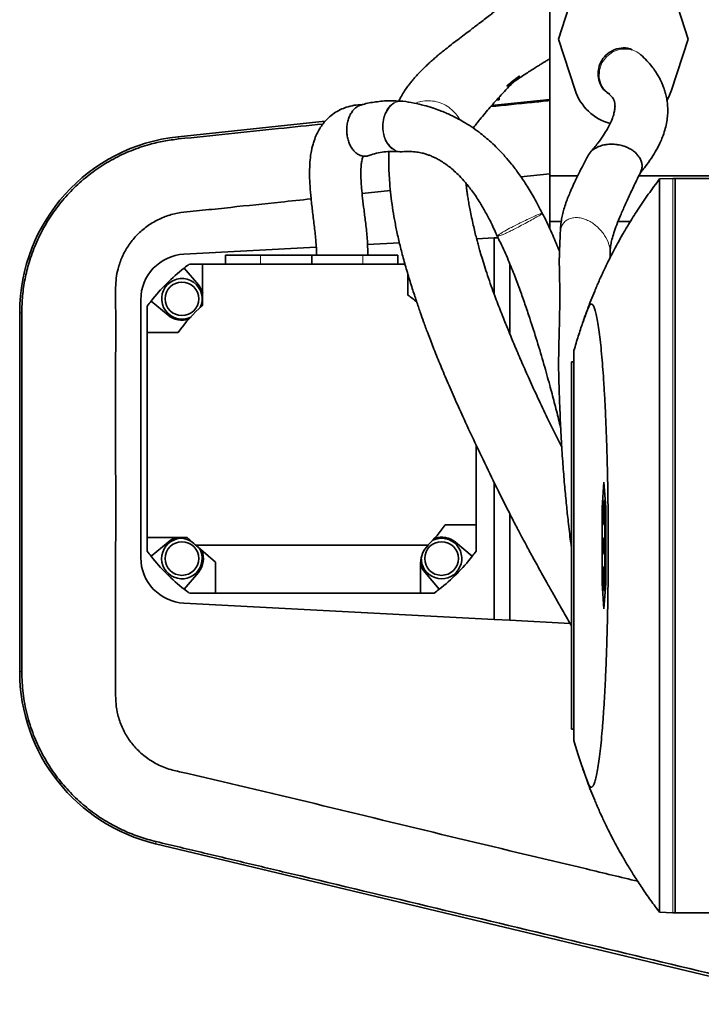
# Model space of a CAD drawing. Header units: millimetres. Extents: x 0 to 11920, y 0 to 8400.
# Tile 3 of 58: x 2348 to 2617, y 1274 to 1663. Entities that reach past the tile are written whole.
import ezdxf

# ---------------------------------------------------------------- set-up
doc = ezdxf.new("R2010")
doc.units = ezdxf.units.MM
doc.header["$LTSCALE"] = 20

msp = doc.modelspace()

# ---------------------------------------------------------------- linework, layer by layer
at = {"color": 7, "linetype": 'Continuous', "lineweight": 35}
for p, q in [((2557.21, 1601.51), (2557.21, 1709.51)), ((2567.2, 1675.73), (2560.58, 1655.51)), ((2611.83, 1655.51), (2605.21, 1675.73)), ((2560.58, 1655.51), (2567.2, 1635.29)), ((2605.21, 1635.29), (2611.83, 1655.51)), ((2593.13, 1649.29), (2593.02, 1649.39)), ((2593.38, 1649.05), (2593.48, 1648.95)), ((2498.75, 1630.96), (2499.11, 1630.99)), ((2499, 1630.95), (2498.76, 1630.98)), ((2557.21, 1631.64), (2534.19, 1629.25)), ((2536.2, 1631.51), (2537.21, 1631.51)), ((2537.21, 1632.62), (2537.21, 1631.51)), ((2468.5, 1623.03), (2410.44, 1616.96)), ((2545.79, 1601.05), (2557.21, 1602.24)), ((2568.18, 1601.51), (2557.21, 1601.51)), ((2557.21, 1583.51), (2557.21, 1601.51)), ((2746.09, 1601.51), (2592.32, 1601.51)), ((2600.55, 1600.3), (2605.71, 1600.48)), ((2605.71, 1600.48), (2606.71, 1600.51)), ((2606.71, 1600.51), (2606.71, 1310.51)), ((2606.71, 1600.51), (2643.18, 1600.51)), ((2483.06, 1594.49), (2494.25, 1595.66)), ((2557.21, 1583.51), (2561.71, 1583.51)), ((2557.21, 1580.43), (2557.21, 1583.51)), ((2584.13, 1583.51), (2589.02, 1583.51)), ((2485.16, 1574.38), (2497.78, 1575.04)), ((2528.26, 1576.64), (2535.14, 1577)), ((2535.14, 1577), (2536.66, 1577.08)), ((2535.14, 1555), (2535.14, 1577)), ((2536.36, 1577.82), (2536.53, 1577.52)), ((2412.7, 1570.58), (2464.93, 1573.32)), ((2580.96, 1569.15), (2581.01, 1570.85)), ((2420.07, 1566.69), (2414.81, 1566.69)), ((2420.07, 1566.69), (2420.07, 1550.37)), ((2500.02, 1566.69), (2420.07, 1566.69)), ((2429.14, 1570.18), (2429.14, 1566.69)), ((2429.14, 1570.18), (2442.92, 1570.18)), ((2442.92, 1570.18), (2463.14, 1570.18)), ((2463.14, 1570.18), (2463.14, 1566.69)), ((2463.14, 1570.18), (2483.36, 1570.18)), ((2483.36, 1570.18), (2497.14, 1570.18)), ((2497.14, 1566.69), (2497.14, 1570.18)), ((2541.38, 1566.77), (2541.38, 1539.06)), ((2418.39, 1558.41), (2412.76, 1565.11)), ((2501.14, 1554.42), (2501.14, 1562.6)), ((2395.64, 1450.77), (2395.64, 1552.6)), ((2399.71, 1552.06), (2406.41, 1546.44)), ((2347.81, 1547.45), (2347.81, 1405.76)), ((2398.14, 1550.02), (2398.14, 1539.69)), ((2398.14, 1539.69), (2398.14, 1458.69)), ((2410.41, 1539.69), (2398.14, 1539.69)), ((2566.71, 1378.51), (2566.71, 1532.51)), ((2566.71, 1528.01), (2565.71, 1528.01)), ((2565.71, 1383.01), (2565.71, 1528.01)), ((2528.14, 1463.69), (2528.14, 1495.08)), ((2535.14, 1426.37), (2535.14, 1480.56)), ((2578.57, 1480.51), (2577.88, 1470.51)), ((2579.27, 1470.51), (2578.57, 1480.51)), ((2578.52, 1473.15), (2579.07, 1473.35)), ((2577.88, 1470.51), (2577.88, 1440.51)), ((2578.52, 1470.42), (2577.88, 1470.51)), ((2578.52, 1473.15), (2578.52, 1469.15)), ((2578.61, 1473.15), (2578.52, 1473.15)), ((2578.61, 1473.15), (2579.08, 1473.31)), ((2578.61, 1469.15), (2578.61, 1473.15)), ((2579.27, 1440.51), (2579.27, 1470.51)), ((2541.38, 1468.06), (2541.38, 1426.05)), ((2578.25, 1469.15), (2578.52, 1469.25)), ((2578.25, 1469.15), (2578.25, 1467.88)), ((2578.52, 1469.15), (2578.25, 1469.15)), ((2578.25, 1467.88), (2578.52, 1467.88)), ((2578.25, 1467.88), (2578.52, 1467.77)), ((2578.52, 1467.88), (2578.52, 1463.88)), ((2578.61, 1469.15), (2579.27, 1469.38)), ((2578.89, 1469.15), (2578.61, 1469.15)), ((2578.61, 1467.88), (2579.27, 1467.64)), ((2578.61, 1467.88), (2578.89, 1467.88)), ((2578.61, 1463.88), (2578.61, 1467.88)), ((2578.89, 1469.15), (2579.27, 1469.28)), ((2578.89, 1467.88), (2578.89, 1469.15)), ((2578.89, 1467.88), (2579.27, 1467.74)), ((2515.88, 1463.69), (2528.14, 1463.69)), ((2528.14, 1453.35), (2528.14, 1463.69)), ((2578.52, 1463.88), (2578.61, 1463.88)), ((2578.52, 1463.88), (2579.27, 1463.6)), ((2578.61, 1463.88), (2579.27, 1463.64)), ((2578.9, 1463.74), (2578.9, 1458.52)), ((2398.14, 1458.69), (2413.94, 1458.69)), ((2398.14, 1458.69), (2398.14, 1453.35)), ((2417.39, 1455.69), (2413.94, 1458.69)), ((2578.35, 1458.3), (2578.36, 1457.14)), ((2578.56, 1457.13), (2578.57, 1458.14)), ((2578.57, 1458.14), (2579.27, 1458.43)), ((2578.57, 1458.14), (2578.95, 1457.31)), ((2406.41, 1456.93), (2399.71, 1451.31)), ((2417.28, 1455.69), (2417.39, 1455.69)), ((2417.39, 1455.69), (2509.06, 1455.69)), ((2417.39, 1455.69), (2425.14, 1448.95)), ((2526.57, 1451.31), (2519.87, 1456.93)), ((2578.24, 1455.46), (2578.61, 1455.46)), ((2578.36, 1457.14), (2578.56, 1457.08)), ((2578.86, 1456.51), (2578.63, 1457.01)), ((2578.69, 1455.16), (2578.86, 1455.16)), ((2578.86, 1452.84), (2578.86, 1456.51)), ((2578.95, 1457.31), (2579.27, 1457.4)), ((2578.95, 1457.31), (2578.95, 1452.84)), ((2578.63, 1453.35), (2578.86, 1453.29)), ((2578.86, 1452.84), (2579.27, 1452.69)), ((2578.95, 1452.84), (2578.86, 1452.84)), ((2578.9, 1452.2), (2578.9, 1447.29)), ((2578.95, 1452.84), (2579.27, 1452.72)), ((2425.14, 1436.69), (2425.14, 1448.95)), ((2506.14, 1448.62), (2506.14, 1436.69)), ((2578.52, 1447.15), (2579.27, 1447.43)), ((2578.61, 1447.15), (2578.52, 1447.15)), ((2578.52, 1447.15), (2578.52, 1437.88)), ((2578.61, 1447.15), (2579.27, 1447.38)), ((2578.61, 1437.88), (2578.61, 1447.15)), ((2412.76, 1438.26), (2418.39, 1444.96)), ((2507.89, 1444.96), (2513.52, 1438.26)), ((2578.52, 1440.61), (2577.88, 1440.51)), ((2577.88, 1440.51), (2578.57, 1430.51)), ((2578.57, 1430.51), (2579.27, 1440.51)), ((2414.81, 1436.69), (2425.14, 1436.69)), ((2506.14, 1436.69), (2425.14, 1436.69)), ((2506.14, 1436.69), (2511.47, 1436.69)), ((2578.52, 1437.88), (2579.07, 1437.67)), ((2578.52, 1437.88), (2578.61, 1437.88)), ((2578.61, 1437.88), (2579.08, 1437.71)), ((2535.14, 1426.37), (2412.7, 1432.79)), ((2541.38, 1426.05), (2535.14, 1426.37)), ((2541.38, 1426.05), (2565.15, 1424.8)), ((2566.71, 1383.01), (2565.71, 1383.01)), ((2401.46, 1337.78), (2707.12, 1264.74)), ((2600.55, 1310.73), (2605.71, 1310.55)), ((2605.71, 1310.55), (2606.71, 1310.51)), ((2606.71, 1310.51), (2643.18, 1310.51))]:
    msp.add_line(p, q, dxfattribs=at)
at = {"color": 8, "linetype": 'Continuous', "lineweight": 18}
for p, q in [((2410.44, 1616.96), (2410.54, 1616.07)), ((2605.71, 1600.48), (2605.71, 1310.55)), ((2442.92, 1570.18), (2442.92, 1566.69)), ((2483.36, 1570.18), (2483.36, 1566.69)), ((2347.81, 1547.45), (2348.63, 1547.45)), ((2347.81, 1405.76), (2348.64, 1405.76)), ((2401.46, 1337.78), (2401.68, 1338.66))]:
    msp.add_line(p, q, dxfattribs=at)
at = {"color": 8, "linetype": 'Continuous', "lineweight": 18, "flags": 128}
msp.add_lwpolyline([(2592.99, 1649.4), (2592.49, 1649.84), (2591.5, 1650.49), (2589.95, 1651.17), (2588.23, 1651.57), (2585.02, 1651.49), (2582.11, 1650.48), (2579.65, 1648.68), (2577.78, 1646.15), (2576.8, 1643.29), (2576.72, 1640.16), (2577.65, 1637.15), (2578.02, 1636.49), (2578.02, 1636.49), (2578.02, 1636.49)], dxfattribs=at)
at = {"color": 7, "linetype": 'Continuous', "lineweight": 35, "flags": 128}
for points in [[(2603.53, 1631.52), (2604.16, 1632.71), (2605.21, 1635.29)], [(2578.44, 1452.37), (2578.86, 1452.21), (2579.27, 1452.07)]]:
    msp.add_lwpolyline(points, dxfattribs=at)
at = {"color": 7, "linetype": 'Continuous', "lineweight": 35}
for centre, radius in [((2411.88, 1552.95), 6.63), ((2411.88, 1450.42), 6.64), ((2514.41, 1450.42), 6.64)]:
    msp.add_circle(centre, radius, dxfattribs=at)
for centre, radius, start, end in [((2586.2, 1641.51), 20, 198.1239, 255.0342), ((2417.71, 1547.45), 69.9, 95.9652, 180), ((2413.64, 1552.6), 18, 93, 180), ((2463.14, 1501.69), 81, 126.6335, 128.4569), ((2463.14, 1501.69), 81, 128.4569, 141.5431), ((2411.88, 1552.95), 8, 334.234, 295.766), ((2411.88, 1552.95), 8.5, 15.287, 40), ((2463.14, 1501.69), 81, 141.5431, 143.3665), ((2463.14, 1501.69), 65, 50.3392, 54.2242), ((2463.14, 1501.69), 65, 131.4949, 144.2242), ((2411.88, 1552.95), 8.5, 230, 288.5515), ((2463.14, 1501.69), 65, 314.9525, 324.2242), ((2411.88, 1450.42), 8, 85.2003, 30.6543), ((2411.88, 1450.42), 8.5, 103.4972, 130), ((2410.14, 1448.69), 10, 44.427, 90), ((2514.41, 1450.42), 8, 175.894, 115.766), ((2514.41, 1450.42), 8.5, 50, 108.5515), ((2516.14, 1448.62), 10, 134.9643, 180), ((2413.64, 1450.77), 18, 180, 267), ((2463.14, 1501.69), 81, 216.6335, 218.4569), ((2463.14, 1501.69), 81, 218.4569, 231.5431), ((2411.88, 1450.42), 8.5, 320, 22.2961), ((2463.14, 1501.69), 81, 308.4569, 321.5431), ((2463.14, 1501.69), 81, 321.5431, 323.3665), ((2514.41, 1450.42), 8.5, 193.4972, 220), ((2463.14, 1501.69), 81, 231.5431, 233.3665), ((2463.14, 1501.69), 81, 306.6335, 308.4569), ((2417.71, 1405.76), 69.9, 180, 256.5611)]:
    msp.add_arc(centre, radius, start, end, dxfattribs=at)
for points, knots in [([(2557.21, 1680.99), (2557.01, 1680.95), (2556.14, 1680.77), (2554.62, 1680.24), (2552.97, 1679.54), (2551.77, 1678.96), (2550.91, 1678.5), (2550.11, 1678.03), (2549.29, 1677.54), (2548.09, 1676.76), (2546.54, 1675.66), (2544.69, 1674.23), (2542.94, 1672.8), (2541.5, 1671.58), (2540.26, 1670.52), (2538.96, 1669.41), (2537.55, 1668.2), (2536.12, 1667.02), (2534.75, 1665.9), (2533.23, 1664.69), (2531.39, 1663.26), (2529.38, 1661.73), (2527.38, 1660.22), (2525.61, 1658.9), (2523.36, 1657.2), (2520.85, 1655.31), (2518.38, 1653.41), (2516.21, 1651.69), (2514.34, 1650.18), (2512.79, 1648.88), (2511.37, 1647.67), (2510.06, 1646.52), (2508.72, 1645.29), (2507.25, 1643.89), (2505.67, 1642.3), (2504.19, 1640.7), (2502.87, 1639.17), (2501.75, 1637.78), (2500.64, 1636.28), (2499.43, 1634.49), (2498.39, 1632.76), (2497.77, 1631.49), (2497.55, 1631.02)], [0, 0, 0, 0, 0.009414, 0.041436, 0.067158, 0.082662, 0.095912, 0.109852, 0.124531, 0.139973, 0.177314, 0.216296, 0.250739, 0.279993, 0.30385, 0.332417, 0.365452, 0.395872, 0.420798, 0.451604, 0.488507, 0.523536, 0.551043, 0.580781, 0.615819, 0.65396, 0.689632, 0.722718, 0.746837, 0.769058, 0.78943, 0.808027, 0.826083, 0.848014, 0.869941, 0.893566, 0.913945, 0.930607, 0.946243, 0.96547, 0.987342, 1, 1, 1, 1]), ([(2579.51, 1634.66), (2579.51, 1634.66), (2579.32, 1634.84), (2578.96, 1635.18), (2578.32, 1635.92), (2577.29, 1637.38), (2576.3, 1639.89), (2576.15, 1643.2), (2577.12, 1646.47), (2579.15, 1649.25), (2582.01, 1651.21), (2585.28, 1652.06), (2588.02, 1652.03), (2589.39, 1651.39), (2589.76, 1651.21)], [0, 0, 0, 0, 0.000877, 0.028122, 0.055216, 0.108331, 0.22422, 0.344533, 0.463982, 0.590039, 0.712076, 0.833462, 0.955151, 1, 1, 1, 1]), ([(2592.88, 1602.65), (2593.77, 1603.75), (2595.59, 1605.98), (2597.82, 1609.26), (2599.62, 1612.32), (2600.95, 1615.01), (2601.99, 1617.58), (2602.82, 1620.16), (2603.41, 1622.87), (2603.72, 1625.41), (2603.78, 1627.41), (2603.72, 1628.97), (2603.6, 1630.39), (2603.35, 1632.09), (2602.93, 1633.95), (2602.41, 1635.68), (2601.94, 1636.96), (2601.56, 1637.87), (2601.2, 1638.68), (2600.69, 1639.71), (2599.94, 1641.1), (2598.86, 1642.82), (2597.38, 1644.84), (2595.48, 1647.08), (2593.93, 1648.53), (2593.13, 1649.29)], [0, 0, 0, 0, 0.069703, 0.141782, 0.205144, 0.260468, 0.308257, 0.36311, 0.416495, 0.467884, 0.510189, 0.532659, 0.558416, 0.591254, 0.631104, 0.667633, 0.695852, 0.711371, 0.726339, 0.749514, 0.781405, 0.82239, 0.872927, 0.933646, 1, 1, 1, 1]), ([(2526.93, 1620.34), (2527.01, 1620.47), (2527.46, 1621.11), (2528.37, 1622.28), (2529.81, 1624.1), (2531.52, 1626.17), (2533.57, 1628.56), (2535.71, 1630.98), (2538.04, 1633.54), (2540.59, 1636.27), (2542.67, 1638.41), (2544.25, 1640), (2544.89, 1640.63), (2545.1, 1640.87), (2545.06, 1640.88), (2544.98, 1640.83), (2544.89, 1640.76), (2544.79, 1640.69), (2544.7, 1640.62), (2544.6, 1640.54), (2544.44, 1640.42), (2543.99, 1640.07), (2543.27, 1639.5), (2542.46, 1638.85), (2541.68, 1638.24), (2541.18, 1637.84), (2540.85, 1637.57), (2540.67, 1637.42), (2540.54, 1637.31), (2540.46, 1637.23), (2540.41, 1637.18), (2540.37, 1637.14), (2540.33, 1637.1), (2540.28, 1637.03), (2540.33, 1637.03), (2540.63, 1637.17), (2541.34, 1637.61), (2542.56, 1638.41), (2544.24, 1639.53), (2546.26, 1640.87), (2548.27, 1642.18), (2550.15, 1643.39), (2551.85, 1644.46), (2553.35, 1645.4), (2554.62, 1646.18), (2555.83, 1646.92), (2556.68, 1647.43), (2557.14, 1647.7), (2557.21, 1647.74)], [0, 0, 0, 0, 0.010319, 0.054057, 0.088958, 0.148477, 0.203814, 0.257172, 0.318132, 0.382646, 0.455037, 0.482831, 0.505488, 0.522848, 0.529691, 0.532435, 0.53448, 0.53533, 0.536139, 0.536978, 0.537911, 0.540233, 0.549621, 0.563568, 0.572718, 0.579241, 0.581582, 0.583362, 0.584669, 0.585204, 0.58571, 0.586233, 0.586817, 0.588277, 0.594458, 0.603292, 0.625241, 0.655594, 0.694382, 0.741004, 0.786222, 0.826899, 0.869047, 0.905023, 0.93496, 0.962365, 0.994724, 1, 1, 1, 1]), ([(2576.34, 1643.16), (2576.29, 1642.47), (2576.17, 1640.66), (2576.96, 1637.78), (2578.57, 1635.14), (2580.15, 1634.08), (2580.78, 1633.66)], [0, 0, 0, 0, 0.1863288, 0.4905493, 0.7947771, 1, 1, 1, 1]), ([(2576.34, 1643.22), (2576.34, 1643.22), (2576.34, 1643.2), (2576.34, 1643.18), (2576.34, 1643.16)], [0, 0, 0, 0, 0.1821857, 1, 1, 1, 1]), ([(2580.19, 1634.09), (2580.59, 1633.77), (2581.31, 1633.18), (2581.95, 1632.45), (2582.32, 1631.86), (2582.52, 1631.44), (2582.65, 1631.08), (2582.81, 1630.51), (2582.95, 1629.55), (2582.9, 1628.02), (2582.56, 1626.26), (2581.98, 1624.36), (2581.11, 1622.28), (2579.91, 1619.99), (2578.33, 1617.41), (2576.12, 1614.3), (2574.19, 1612.01), (2573.16, 1610.78)], [0, 0, 0, 0, 0.079769, 0.145685, 0.197986, 0.236459, 0.268997, 0.301941, 0.381523, 0.466716, 0.534712, 0.603995, 0.67555, 0.738765, 0.813301, 0.900004, 1, 1, 1, 1]), ([(2580.86, 1633.76), (2580.39, 1634.02), (2579.92, 1634.28), (2579.52, 1634.65), (2579.51, 1634.66)], [0, 0, 0, 0, 0.973158, 1, 1, 1, 1]), ([(2483.08, 1629.61), (2482.03, 1629.56), (2479.89, 1629.46), (2477.03, 1628.71), (2474.36, 1627.65), (2471.91, 1626.23), (2469.6, 1624.36), (2467.72, 1622.28), (2466.23, 1620.11), (2465.04, 1617.87), (2464.15, 1615.65), (2463.55, 1613.68), (2463.08, 1611.74), (2462.65, 1609.25), (2462.32, 1605.83), (2462.25, 1601.77), (2462.45, 1597.23), (2462.88, 1592.36), (2463.51, 1587.01), (2464.22, 1581.35), (2464.87, 1575.71), (2465.02, 1571.97), (2465.09, 1570.18)], [0, 0, 0, 0, 0.048801, 0.098808, 0.136449, 0.180097, 0.225839, 0.268725, 0.302747, 0.340997, 0.379692, 0.405355, 0.429322, 0.465218, 0.513805, 0.574046, 0.632726, 0.698847, 0.771753, 0.849558, 0.928191, 1, 1, 1, 1]), ([(2477.37, 1623.03), (2477.55, 1623.65), (2477.92, 1624.88), (2478.78, 1626.47), (2479.82, 1627.83), (2481.03, 1628.82), (2481.98, 1629.36), (2482.52, 1629.45), (2482.59, 1629.47)], [0, 0, 0, 0, 0.194908, 0.388928, 0.582458, 0.776007, 0.969552, 1, 1, 1, 1]), ([(2498.74, 1630.98), (2497.13, 1631.08), (2493.68, 1631.29), (2488.52, 1630.77), (2484.74, 1630.16), (2482.83, 1629.53), (2482.6, 1629.46)], [0, 0, 0, 0, 0.300519, 0.641227, 0.955965, 1, 1, 1, 1]), ([(2554.21, 1586.75), (2553.15, 1588.79), (2551.15, 1592.67), (2548, 1597.87), (2545.01, 1602.29), (2542.2, 1606.01), (2539.41, 1609.31), (2536.72, 1612.18), (2534.1, 1614.7), (2531.66, 1616.82), (2529.02, 1618.91), (2526.15, 1620.95), (2523.21, 1622.78), (2520.98, 1624.01), (2519.3, 1624.87), (2517.83, 1625.58), (2515.93, 1626.44), (2513.56, 1627.39), (2510.7, 1628.41), (2507.33, 1629.4), (2503.41, 1630.34), (2500.62, 1630.77), (2499.13, 1631)], [0, 0, 0, 0, 0.0853749, 0.1613575, 0.2289311, 0.288871, 0.3417622, 0.3985859, 0.4455906, 0.4878822, 0.5291985, 0.5829602, 0.6327758, 0.6730084, 0.689368, 0.7122355, 0.7417704, 0.7781939, 0.8218011, 0.8729738, 0.9321847, 1, 1, 1, 1]), ([(2533.8, 1628.82), (2539.28, 1629.38), (2547.08, 1630.19), (2554.88, 1631), (2557.21, 1631.24)], [0, 0, 0, 0, 0.701437, 1, 1, 1, 1]), ([(2410.54, 1616.07), (2417.11, 1616.74), (2430.27, 1618.1), (2449.29, 1620.07), (2461.71, 1621.36), (2467.56, 1621.96)], [0, 0, 0, 0, 0.3462, 0.692488, 1, 1, 1, 1]), ([(2477.37, 1623.03), (2477.24, 1622.4), (2476.98, 1621.12), (2476.92, 1619.12), (2477.12, 1617.14), (2477.58, 1615.26), (2478.28, 1613.53), (2479.19, 1612.01), (2480.3, 1610.77), (2481.55, 1609.86), (2482.91, 1609.31), (2484.31, 1609.18), (2485.34, 1609.29), (2485.85, 1609.55), (2485.92, 1609.59)], [0, 0, 0, 0, 0.089829, 0.179364, 0.269097, 0.358629, 0.448266, 0.537777, 0.627335, 0.716842, 0.806337, 0.895919, 0.9854, 1, 1, 1, 1]), ([(2348.63, 1547.45), (2348.69, 1549.68), (2348.82, 1554.16), (2349.83, 1560.81), (2351.51, 1567.67), (2354.05, 1574.63), (2357.48, 1581.57), (2361.67, 1588.09), (2366.57, 1594.08), (2372.09, 1599.48), (2378.18, 1604.25), (2384.78, 1608.28), (2391.78, 1611.57), (2398.5, 1613.85), (2404.78, 1615.33), (2408.62, 1615.82), (2410.54, 1616.07)], [0, 0, 0, 0, 0.066178, 0.132515, 0.198693, 0.274911, 0.351372, 0.42759, 0.503703, 0.580059, 0.656174, 0.732412, 0.808892, 0.885131, 0.942565, 1, 1, 1, 1]), ([(2572.37, 1609.51), (2572.46, 1609.73), (2572.78, 1610.44), (2573.77, 1611.47), (2575.25, 1612.54), (2577.02, 1613.33), (2578.98, 1613.83), (2581.02, 1614.05), (2583.09, 1613.98), (2585.1, 1613.65), (2587.02, 1613.07), (2588.16, 1612.51), (2588.73, 1612.22)], [0, 0, 0, 0, 0.048889, 0.154535, 0.26031, 0.366204, 0.471542, 0.577527, 0.682779, 0.788744, 0.894062, 1, 1, 1, 1]), ([(2485.86, 1609.54), (2486.8, 1609.85), (2488.73, 1610.51), (2491.71, 1611.02), (2494.79, 1611.24), (2496.88, 1611.1), (2497.94, 1611.03)], [0, 0, 0, 0, 0.236574, 0.482634, 0.737432, 1, 1, 1, 1]), ([(2493.59, 1611.09), (2493.58, 1611), (2493.51, 1609.54), (2493.55, 1606.69), (2493.67, 1602.67), (2493.95, 1598.46), (2494.38, 1593.95), (2495.01, 1589.12), (2495.81, 1584.28), (2496.79, 1579.26), (2498, 1573.94), (2499.44, 1568.43), (2501.07, 1562.77), (2502.76, 1557.3), (2504.41, 1552.29), (2505.91, 1547.89), (2507.4, 1543.69), (2509.06, 1539.15), (2511.15, 1533.69), (2513.7, 1527.36), (2516.61, 1520.46), (2519.82, 1513.13), (2523.67, 1504.63), (2528.21, 1494.89), (2533.44, 1483.95), (2538, 1474.71), (2541.66, 1467.5), (2544.13, 1462.72), (2546.26, 1458.7), (2547.94, 1455.54), (2549.35, 1452.95), (2550.69, 1450.49), (2552.21, 1447.73), (2554, 1444.51), (2556.07, 1440.83), (2558.43, 1436.64), (2561.15, 1431.83), (2563.61, 1427.5), (2565.19, 1424.74), (2565.71, 1423.82)], [0, 0, 0, 0, 0.002092, 0.036425, 0.067206, 0.095492, 0.130726, 0.163915, 0.195734, 0.228638, 0.263928, 0.300714, 0.337199, 0.37155, 0.401416, 0.42676, 0.447938, 0.472279, 0.502757, 0.536316, 0.570625, 0.605748, 0.641777, 0.689811, 0.738595, 0.788031, 0.811517, 0.83274, 0.85017, 0.863818, 0.873688, 0.883887, 0.895812, 0.90978, 0.925795, 0.943855, 0.964269, 0.988167, 1, 1, 1, 1]), ([(2497.82, 1611.1), (2498.07, 1611.06), (2498.47, 1611), (2498.87, 1611.06), (2499.03, 1611.09)], [0, 0, 0, 0, 0.6099951, 1, 1, 1, 1]), ([(2498.83, 1611.03), (2499.89, 1611.08), (2501.82, 1611.18), (2504.45, 1610.95), (2506.56, 1610.56), (2508.23, 1610.11), (2509.64, 1609.62), (2510.95, 1609.09), (2512.36, 1608.42), (2513.94, 1607.55), (2515.7, 1606.42), (2517.57, 1605.03), (2519.5, 1603.4), (2521.61, 1601.37), (2524.02, 1598.73), (2526.8, 1595.2), (2529.47, 1591.23), (2531.95, 1586.96), (2534.23, 1582.58), (2535.66, 1579.36), (2536.42, 1577.66)], [0, 0, 0, 0, 0.081669, 0.148312, 0.20153, 0.24259, 0.276093, 0.30968, 0.341714, 0.3808, 0.424362, 0.468793, 0.514252, 0.562408, 0.621176, 0.692538, 0.777941, 0.843695, 0.917398, 1, 1, 1, 1]), ([(2572.32, 1609.53), (2572.11, 1609.15), (2571.34, 1607.72), (2570.12, 1605.37), (2568.74, 1602.66), (2567.64, 1600.43), (2566.79, 1598.62), (2566.1, 1597.13), (2565.42, 1595.58), (2564.63, 1593.72), (2563.75, 1591.45), (2562.95, 1589.13), (2562.29, 1586.82), (2561.79, 1584.34), (2561.43, 1581.72), (2561.35, 1580.01), (2561.3, 1579.06)], [0, 0, 0, 0, 0.044265, 0.166579, 0.267839, 0.349968, 0.41501, 0.464909, 0.510321, 0.575272, 0.650418, 0.727846, 0.792356, 0.846966, 0.914986, 1, 1, 1, 1]), ([(2588.73, 1612.22), (2589.26, 1611.9), (2590.32, 1611.26), (2591.62, 1610.07), (2592.65, 1608.74), (2593.34, 1607.3), (2593.67, 1605.8), (2593.61, 1604.35), (2593.22, 1603.48), (2593.04, 1603.08)], [0, 0, 0, 0, 0.146198, 0.29317, 0.439606, 0.586813, 0.733692, 0.880721, 1, 1, 1, 1]), ([(2485.35, 1570.18), (2485.28, 1572.35), (2485.16, 1576.51), (2484.49, 1582.46), (2483.83, 1587.8), (2483.25, 1592.47), (2482.84, 1596.41), (2482.61, 1599.64), (2482.53, 1602.17), (2482.56, 1604.1), (2482.66, 1605.47), (2482.78, 1606.53), (2482.94, 1607.43), (2483.14, 1608.3), (2483.41, 1609.06), (2483.47, 1609.21), (2483.4, 1609.19), (2483.36, 1609.17), (2483.51, 1609.21), (2483.9, 1609.22), (2484.13, 1609.22)], [0, 0, 0, 0, 0.124217, 0.239494, 0.343327, 0.433904, 0.51038, 0.572932, 0.622509, 0.660519, 0.688537, 0.708015, 0.72791, 0.755644, 0.790477, 0.836361, 0.86494, 0.899454, 0.942968, 1, 1, 1, 1]), ([(2581.01, 1570.88), (2581.02, 1571.42), (2581.06, 1572.57), (2581.25, 1574.4), (2581.71, 1576.59), (2582.5, 1579.23), (2583.64, 1582.39), (2585.15, 1586.07), (2586.98, 1590.25), (2589.1, 1594.83), (2591.17, 1599.17), (2592.52, 1601.93), (2593.08, 1603.07)], [0, 0, 0, 0, 0.047809, 0.101982, 0.167598, 0.248065, 0.345179, 0.45929, 0.589525, 0.734033, 0.890219, 1, 1, 1, 1]), ([(2561.9, 1494.35), (2561.37, 1495.4), (2559.41, 1499.3), (2556.22, 1505.81), (2552.48, 1513.7), (2549.15, 1520.99), (2546.18, 1527.7), (2543.54, 1533.84), (2541.23, 1539.4), (2539.36, 1544.02), (2537.87, 1547.79), (2536.62, 1551.04), (2535.35, 1554.41), (2533.97, 1558.18), (2532.6, 1562.12), (2531.35, 1565.92), (2530.32, 1569.26), (2529.5, 1572.08), (2528.85, 1574.39), (2528.28, 1576.55), (2527.7, 1578.85), (2527.06, 1581.49), (2526.42, 1584.37), (2525.84, 1587.19), (2525.35, 1589.77), (2524.96, 1592.03), (2524.64, 1594.08), (2524.38, 1595.94), (2524.2, 1597.42), (2524.11, 1598.27), (2524.08, 1598.57)], [0, 0, 0, 0, 0.0229415, 0.0850629, 0.1443205, 0.2007602, 0.2535066, 0.303828, 0.351334, 0.3944223, 0.4249991, 0.452891, 0.4841327, 0.5212073, 0.5635814, 0.6034006, 0.6395434, 0.6708155, 0.6961248, 0.717372, 0.7431748, 0.773459, 0.8081632, 0.8455641, 0.8777144, 0.9078762, 0.9360812, 0.9623542, 0.9867154, 1, 1, 1, 1]), ([(2600.55, 1600.3), (2599.04, 1598.28), (2596.02, 1594.26), (2591.95, 1588.23), (2588.59, 1582.91), (2585.97, 1578.47), (2583.95, 1574.86), (2582.25, 1571.69), (2580.84, 1568.93), (2579.64, 1566.52), (2578.58, 1564.31), (2577.51, 1562.03), (2576.51, 1559.8), (2575.68, 1557.88), (2574.61, 1555.35), (2573.34, 1552.19), (2571.98, 1548.62), (2570.99, 1545.89), (2570.4, 1544.17), (2570.19, 1543.56), (2570.12, 1543.37)], [0, 0, 0, 0, 0.064355, 0.128528, 0.186397, 0.226065, 0.260662, 0.292124, 0.318533, 0.345682, 0.374593, 0.406152, 0.45354, 0.508052, 0.566136, 0.685613, 0.808339, 0.932269, 0.978623, 1, 1, 1, 1]), ([(2600.55, 1600.3), (2600.55, 1600.23), (2600.55, 1600.09), (2600.55, 1598.98), (2600.55, 1597.18), (2600.55, 1594.51), (2600.55, 1590.83), (2600.55, 1586), (2600.55, 1580.18), (2600.55, 1573.51), (2600.55, 1566.02), (2600.55, 1557.78), (2600.55, 1548.71), (2600.54, 1538.98), (2600.55, 1528.7), (2600.54, 1517.97), (2600.54, 1506.66), (2600.54, 1495.05), (2600.54, 1483.16), (2600.54, 1471.15), (2600.54, 1458.88), (2600.54, 1446.66), (2600.54, 1434.55), (2600.54, 1422.61), (2600.54, 1410.76), (2600.54, 1399.27), (2600.55, 1388.25), (2600.55, 1377.73), (2600.55, 1367.64), (2600.55, 1358.21), (2600.55, 1349.51), (2600.55, 1341.6), (2600.55, 1334.41), (2600.55, 1328.13), (2600.55, 1322.78), (2600.55, 1318.36), (2600.55, 1314.87), (2600.55, 1312.46), (2600.55, 1310.99), (2600.55, 1310.82), (2600.55, 1310.73)], [0, 0, 0, 0, 0.0222758, 0.0448324, 0.067389, 0.0902334, 0.1166039, 0.1434461, 0.1702883, 0.1976189, 0.2239899, 0.250544, 0.2776756, 0.3050067, 0.3313771, 0.3582192, 0.3850614, 0.4123918, 0.4387626, 0.4656051, 0.4924475, 0.5197784, 0.5461496, 0.572704, 0.5998359, 0.6271673, 0.6535381, 0.6800919, 0.7072232, 0.7345541, 0.7609247, 0.787767, 0.8146094, 0.8419401, 0.8683112, 0.8948654, 0.9219971, 0.9493283, 0.9746642, 1, 1, 1, 1]), ([(2591.87, 1323.01), (2585.14, 1324.62), (2560.44, 1330.53), (2500.08, 1344.86), (2445.68, 1358.33), (2408.12, 1366.89), (2404.49, 1368.01), (2400.19, 1370.07), (2396.35, 1372.9), (2393.15, 1376.05), (2390.51, 1379.42), (2388.1, 1383.85), (2386.54, 1388.44), (2385.72, 1393.05), (2385.7, 1399), (2385.71, 1409.48), (2385.7, 1441.77), (2385.75, 1482.21), (2385.65, 1524.09), (2385.8, 1545.13), (2385.62, 1556.22), (2385.86, 1561.12), (2386.66, 1565.17), (2388.17, 1569.55), (2390.6, 1573.97), (2393.74, 1577.92), (2397.49, 1581.3), (2401.75, 1584), (2406.44, 1585.99), (2412.99, 1587.41), (2421.3, 1587.96), (2434.44, 1589.46), (2448.32, 1590.86), (2458.9, 1591.97), (2462.9, 1592.39)], [0, 0, 0, 0, 0.042886, 0.157325, 0.384457, 0.390267, 0.396091, 0.407974, 0.419647, 0.425463, 0.435743, 0.44602, 0.456594, 0.465629, 0.474845, 0.493416, 0.530557, 0.674722, 0.743889, 0.789925, 0.805006, 0.812565, 0.82024, 0.830516, 0.841091, 0.851367, 0.861636, 0.872201, 0.882478, 0.893051, 0.913553, 0.934057, 0.975065, 1, 1, 1, 1]), ([(2561.02, 1571.65), (2561.01, 1571.68), (2560.15, 1573.86), (2558.21, 1578.3), (2555.97, 1583.33), (2554.5, 1586.11), (2554.18, 1586.73)], [0, 0, 0, 0, 0.005687, 0.414842, 0.871007, 1, 1, 1, 1]), ([(2561.31, 1578.98), (2561.22, 1576.95), (2561.07, 1573.71), (2560.98, 1570.34), (2560.94, 1569.08)], [0, 0, 0, 0, 0.626355, 1, 1, 1, 1]), ([(2536.45, 1577.47), (2536.86, 1576.7), (2538.41, 1573.76), (2540.7, 1568.53), (2543.27, 1562.22), (2545.44, 1556.4), (2547.39, 1550.85), (2549.62, 1544.18), (2552.13, 1536.26), (2554.78, 1527.42), (2557.04, 1519.35), (2558.94, 1512.15), (2560.37, 1506.53), (2561.2, 1503.18), (2561.48, 1502.08)], [0, 0, 0, 0, 0.036492, 0.137963, 0.227975, 0.305539, 0.379065, 0.453479, 0.571959, 0.688492, 0.791065, 0.876178, 0.95907, 1, 1, 1, 1]), ([(2560.71, 1523.62), (2560.7, 1523.7), (2560.58, 1525.75), (2560.68, 1529.75), (2560.76, 1535.9), (2560.95, 1542.26), (2561.09, 1548.81), (2561.12, 1555.21), (2561.05, 1560.62), (2560.95, 1564.82), (2560.92, 1567.32), (2560.91, 1568.68), (2560.93, 1569.06), (2560.93, 1569.08)], [0, 0, 0, 0, 0.00471, 0.121664, 0.239013, 0.375445, 0.512748, 0.653031, 0.794515, 0.885304, 0.959893, 0.997173, 1, 1, 1, 1]), ([(2348.64, 1405.76), (2348.64, 1412.38), (2348.64, 1425.61), (2348.65, 1452.09), (2348.64, 1482.32), (2348.64, 1511.13), (2348.64, 1531.88), (2348.63, 1542.26), (2348.63, 1547.45)], [0, 0, 0, 0, 0.140144, 0.280292, 0.560562, 0.78028, 0.89014, 1, 1, 1, 1]), ([(2566.71, 1378.51), (2567.39, 1376.18), (2568.76, 1371.51), (2570.41, 1366.78), (2571.57, 1363.71), (2572.21, 1362.07), (2572.74, 1360.74), (2573.26, 1360.13), (2573.77, 1360.09), (2574.29, 1360.62), (2574.82, 1361.76), (2575.37, 1363.63), (2575.91, 1366.18), (2576.44, 1369.38), (2576.94, 1373.18), (2577.42, 1377.55), (2577.87, 1382.53), (2578.29, 1388.03), (2578.68, 1394.01), (2579.03, 1400.4), (2579.34, 1407.26), (2579.63, 1415.04), (2579.88, 1423.77), (2580.06, 1432.13), (2580.16, 1439.42), (2580.23, 1446.24), (2580.26, 1453.89), (2580.25, 1462.02), (2580.19, 1469.82), (2580.08, 1477.49), (2579.93, 1485.28), (2579.73, 1492.82), (2579.49, 1499.84), (2579.22, 1506.59), (2578.89, 1513.26), (2578.52, 1519.5), (2578.14, 1525.09), (2577.73, 1530.13), (2577.28, 1534.77), (2576.8, 1538.95), (2576.3, 1542.59), (2575.77, 1545.6), (2575.23, 1547.96), (2574.67, 1549.66), (2574.1, 1550.69), (2573.51, 1551.02), (2572.88, 1550.58), (2572.17, 1548.89), (2571.25, 1546.49), (2569.97, 1543), (2568.41, 1538.36), (2567.27, 1534.46), (2566.71, 1532.51)], [0, 0, 0, 0, 0.060307, 0.120665, 0.14534, 0.16111, 0.176882, 0.191479, 0.206165, 0.220161, 0.236219, 0.252392, 0.268683, 0.285249, 0.301303, 0.31747, 0.333765, 0.350328, 0.366379, 0.382544, 0.398887, 0.415473, 0.435362, 0.455474, 0.4677, 0.479978, 0.496722, 0.513602, 0.528633, 0.543761, 0.560387, 0.577143, 0.592058, 0.607066, 0.623873, 0.640813, 0.655891, 0.671063, 0.687036, 0.70312, 0.719317, 0.735784, 0.751855, 0.768038, 0.784398, 0.801, 0.819385, 0.837939, 0.862731, 0.899963, 0.949968, 1, 1, 1, 1]), ([(2560.7, 1523.62), (2560.71, 1523.3), (2560.73, 1521.94), (2560.8, 1519.24), (2560.92, 1515.23), (2561.09, 1510.38), (2561.37, 1503.69), (2561.79, 1495.72), (2562.38, 1486.95), (2563.03, 1478.98), (2563.71, 1471.75), (2564.49, 1464.58), (2565.14, 1459.04), (2565.6, 1455.68), (2565.71, 1454.93)], [0, 0, 0, 0, 0.014621, 0.060573, 0.119896, 0.192674, 0.27496, 0.41439, 0.541954, 0.657426, 0.760695, 0.85512, 0.9675, 1, 1, 1, 1]), ([(2578.16, 1455.42), (2578.17, 1455.73), (2578.17, 1456.34), (2578.2, 1457.16), (2578.24, 1457.79), (2578.3, 1458.14), (2578.33, 1458.25), (2578.35, 1458.3)], [0, 0, 0, 0, 0.220789, 0.427465, 0.633843, 0.850821, 1, 1, 1, 1]), ([(2578.35, 1458.3), (2578.52, 1458.37), (2578.82, 1458.49), (2579.13, 1458.61), (2579.27, 1458.67)], [0, 0, 0, 0, 0.552042, 1, 1, 1, 1]), ([(2578.44, 1452.37), (2578.39, 1452.44), (2578.32, 1452.56), (2578.23, 1453.24), (2578.19, 1453.97), (2578.17, 1454.71), (2578.17, 1455.2), (2578.16, 1455.42)], [0, 0, 0, 0, 0.342845, 0.580538, 0.730254, 0.880169, 1, 1, 1, 1]), ([(2578.36, 1457.14), (2578.34, 1457.06), (2578.3, 1456.91), (2578.27, 1456.43), (2578.25, 1455.95), (2578.25, 1455.62), (2578.24, 1455.46)], [0, 0, 0, 0, 0.345929, 0.6119, 0.80691, 1, 1, 1, 1]), ([(2578.24, 1455.46), (2578.25, 1455.26), (2578.25, 1454.88), (2578.27, 1454.37), (2578.31, 1453.94), (2578.37, 1453.7), (2578.41, 1453.68), (2578.43, 1453.67)], [0, 0, 0, 0, 0.163966, 0.315311, 0.506051, 0.752538, 1, 1, 1, 1]), ([(2578.44, 1453.68), (2578.46, 1453.69), (2578.49, 1453.71), (2578.54, 1453.92), (2578.58, 1454.35), (2578.6, 1454.87), (2578.61, 1455.29), (2578.61, 1455.5), (2578.61, 1455.52)], [0, 0, 0, 0, 0.193744, 0.441723, 0.626904, 0.812813, 0.976245, 1, 1, 1, 1]), ([(2578.61, 1455.52), (2578.61, 1455.76), (2578.6, 1456.25), (2578.58, 1456.78), (2578.56, 1457.04), (2578.56, 1457.13)], [0, 0, 0, 0, 0.394633, 0.804301, 1, 1, 1, 1]), ([(2578.63, 1457.01), (2578.64, 1456.82), (2578.65, 1456.53), (2578.67, 1456.15), (2578.68, 1455.77), (2578.69, 1455.43), (2578.69, 1455.2), (2578.69, 1455.16)], [0, 0, 0, 0, 0.331605, 0.497411, 0.663586, 0.950125, 1, 1, 1, 1]), ([(2578.69, 1455.16), (2578.69, 1454.84), (2578.68, 1454.22), (2578.66, 1453.65), (2578.64, 1453.4), (2578.63, 1453.35)], [0, 0, 0, 0, 0.469275, 0.906415, 1, 1, 1, 1]), ([(2578.42, 1452.38), (2578.59, 1452.32), (2578.87, 1452.21), (2579.16, 1452.11), (2579.27, 1452.07)], [0, 0, 0, 0, 0.59033, 1, 1, 1, 1]), ([(2578.63, 1453.35), (2578.61, 1453.1), (2578.56, 1452.59), (2578.49, 1452.39), (2578.45, 1452.38), (2578.44, 1452.37)], [0, 0, 0, 0, 0.418413, 0.830174, 1, 1, 1, 1]), ([(2401.68, 1338.66), (2399.52, 1339.24), (2395.21, 1340.39), (2388.98, 1342.9), (2382.7, 1346.12), (2376.5, 1350.2), (2370.51, 1355.18), (2365.11, 1360.78), (2360.41, 1366.96), (2356.42, 1373.62), (2353.08, 1380.92), (2350.59, 1388.82), (2348.95, 1397.23), (2348.74, 1402.92), (2348.64, 1405.76)], [0, 0, 0, 0, 0.072644, 0.14546, 0.218103, 0.302294, 0.386754, 0.470943, 0.554818, 0.638962, 0.722836, 0.815104, 0.907731, 1, 1, 1, 1]), ([(2570.08, 1367.78), (2570.21, 1367.4), (2570.5, 1366.55), (2570.97, 1365.22), (2571.48, 1363.78), (2572.26, 1361.65), (2573.35, 1358.8), (2574.61, 1355.67), (2575.68, 1353.15), (2576.51, 1351.23), (2577.51, 1349), (2578.58, 1346.72), (2579.64, 1344.5), (2580.84, 1342.09), (2582.23, 1339.39), (2583.86, 1336.33), (2585.77, 1332.92), (2587.98, 1329.15), (2590.6, 1324.9), (2593.63, 1320.29), (2596.97, 1315.47), (2599.36, 1312.3), (2600.55, 1310.73)], [0, 0, 0, 0, 0.042486, 0.094235, 0.146072, 0.197855, 0.318758, 0.436472, 0.494287, 0.548546, 0.595714, 0.627127, 0.655903, 0.682926, 0.709213, 0.739078, 0.771635, 0.808775, 0.850541, 0.899098, 0.949953, 1, 1, 1, 1]), ([(2707.38, 1265.84), (2681.63, 1271.99), (2636.84, 1282.68), (2573.01, 1297.9), (2515.89, 1311.5), (2471.47, 1322.06), (2439.74, 1329.62), (2420.69, 1334.15), (2408.01, 1337.16), (2401.68, 1338.66)], [0, 0, 0, 0, 0.2526274, 0.4394393, 0.6262675, 0.8131256, 0.8754234, 0.9377205, 1, 1, 1, 1])]:
    msp.add_open_spline(points, degree=3, knots=knots, dxfattribs=at)
at = {"color": 8, "linetype": 'Continuous', "lineweight": 18}
for points, knots in [([(2578.02, 1636.49), (2578.02, 1636.49), (2578.43, 1635.82), (2578.95, 1635.19), (2579.51, 1634.66), (2579.51, 1634.66)], [0, 0, 0, 0, 0.0000251, 0.9871139, 1, 1, 1, 1]), ([(2579.51, 1634.66), (2579.52, 1634.65), (2579.75, 1634.44), (2580.01, 1634.29), (2580.27, 1634.15)], [0, 0, 0, 0, 0.041012, 1, 1, 1, 1]), ([(2497.82, 1611.12), (2497.15, 1611.22), (2495.68, 1611.43), (2493.7, 1613.04), (2492.1, 1615.51), (2491.27, 1618.34), (2491.01, 1621.38), (2491.4, 1624.47), (2492.6, 1627.47), (2494.44, 1629.69), (2496.59, 1630.98), (2498.08, 1630.96), (2498.75, 1630.96)], [0, 0, 0, 0, 0.088418, 0.194149, 0.299918, 0.40559, 0.482814, 0.591867, 0.700038, 0.806893, 0.912642, 1, 1, 1, 1]), ([(2499.21, 1630.97), (2498.47, 1630.98), (2496.95, 1630.99), (2494.74, 1629.68), (2492.9, 1627.48), (2491.65, 1624.49), (2491.24, 1621.4), (2491.51, 1618.35), (2492.39, 1615.52), (2494.07, 1612.99), (2496.22, 1611.46), (2497.97, 1610.84), (2498.86, 1611.08), (2498.97, 1611.11)], [0, 0, 0, 0, 0.096135, 0.196394, 0.297893, 0.401072, 0.505366, 0.579128, 0.68032, 0.781769, 0.883021, 0.9845, 1, 1, 1, 1]), ([(2503.97, 1630.16), (2504.72, 1630.43), (2506.44, 1631.05), (2509.32, 1631.27), (2512.39, 1630.89), (2515.3, 1629.84), (2517.91, 1628.19), (2520.12, 1626.09), (2521.19, 1624.4), (2521.72, 1623.58)], [0, 0, 0, 0, 0.115795, 0.265027, 0.41326, 0.561906, 0.710459, 0.858656, 1, 1, 1, 1]), ([(2554.22, 1586.73), (2554.22, 1586.73), (2554.2, 1586.78), (2554.01, 1586.39), (2552.72, 1585.65), (2550.7, 1584.49), (2548.15, 1583.11), (2545.51, 1581.7), (2543.32, 1580.57), (2541.66, 1579.74), (2540.27, 1579.07), (2539.01, 1578.49), (2537.9, 1578.03), (2537.18, 1577.8), (2536.75, 1577.71), (2536.6, 1577.7), (2536.53, 1577.71), (2536.52, 1577.71)], [0, 0, 0, 0, 0.002238, 0.116895, 0.232272, 0.337777, 0.437574, 0.535695, 0.611331, 0.664811, 0.720418, 0.782466, 0.846923, 0.921173, 0.959487, 0.998103, 1, 1, 1, 1]), ([(2536.52, 1577.71), (2536.53, 1577.71), (2536.6, 1577.81), (2536.87, 1578.13), (2537.64, 1578.68), (2538.71, 1579.36), (2540.27, 1580.25), (2542.36, 1581.37), (2545, 1582.7), (2547.61, 1583.97), (2550.21, 1585.19), (2552.37, 1586.16), (2553.57, 1586.64), (2554.1, 1586.8), (2554.18, 1586.76), (2554.21, 1586.75)], [0, 0, 0, 0, 0.001643, 0.076272, 0.153714, 0.2157, 0.279889, 0.387554, 0.462306, 0.559538, 0.658926, 0.764807, 0.881304, 0.939996, 1, 1, 1, 1]), ([(2580.99, 1570.85), (2580.99, 1571.41), (2580.98, 1572.57), (2580.4, 1575.02), (2579.24, 1577.47), (2577.58, 1579.72), (2576.11, 1581.27), (2574.44, 1582.63), (2572.6, 1583.74), (2570.65, 1584.57), (2568.65, 1585.02), (2566.69, 1585.06), (2564.9, 1584.64), (2563.4, 1583.76), (2562.26, 1582.5), (2561.56, 1580.95), (2561.27, 1579.74), (2561.31, 1579.05), (2561.31, 1578.98)], [0, 0, 0, 0, 0.057763, 0.120215, 0.244064, 0.306074, 0.368545, 0.430657, 0.492798, 0.555174, 0.61782, 0.679998, 0.742433, 0.804671, 0.86721, 0.929901, 0.992501, 1, 1, 1, 1]), ([(2536.39, 1577.84), (2536.41, 1577.79), (2536.42, 1577.74), (2536.52, 1577.71), (2536.52, 1577.71)], [0, 0, 0, 0, 0.981704, 1, 1, 1, 1]), ([(2536.52, 1577.71), (2536.52, 1577.71), (2536.49, 1577.66), (2536.45, 1577.56), (2536.51, 1577.53), (2536.53, 1577.52)], [0, 0, 0, 0, 0.023864, 0.650309, 1, 1, 1, 1])]:
    msp.add_open_spline(points, degree=3, knots=knots, dxfattribs=at)

doc.saveas('drawing.dxf')
